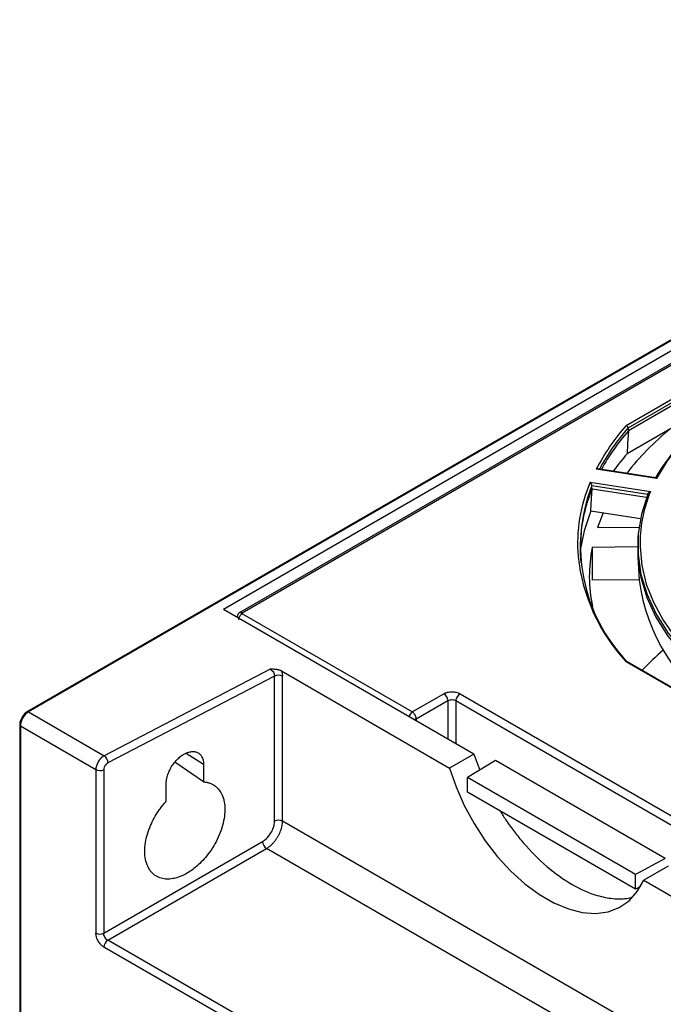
# Model space of a CAD drawing. Header units: inches. Extents: x -287 to -97, y 229 to 474.
# Tile 7 of 17: x -287 to -242, y 405 to 474. Entities that reach past the tile are written whole.
import ezdxf

# ---------------------------------------------------------------- set-up
doc = ezdxf.new("R2010")
doc.units = ezdxf.units.IN
doc.header["$MEASUREMENT"] = 0

# ---------------------------------------------------------------- blocks, each defined once
blk = doc.blocks.new('block 31')
at = {"color": 7, "lineweight": 25}
blk.add_open_spline([(-286.836, 424.762), (-286.869, 424.702), (-286.903, 424.642), (-286.928, 424.58), (-286.964, 424.49), (-286.982, 424.396), (-286.987, 424.309), (-286.988, 424.29), (-286.989, 424.271), (-286.989, 424.253)], degree=3, knots=[0, 0, 0, 0, 1, 1, 1, 2, 2, 2, 3, 3, 3, 3], dxfattribs=at)
blk = doc.blocks.new('block 32')
at = {"color": 7, "lineweight": 25}
blk.add_open_spline([(-286.457, 425.175), (-286.504, 425.143), (-286.552, 425.111), (-286.598, 425.073), (-286.671, 425.012), (-286.741, 424.937), (-286.791, 424.85), (-286.807, 424.821), (-286.821, 424.792), (-286.836, 424.762)], degree=3, knots=[0, 0, 0, 0, 1, 1, 1, 2, 2, 2, 3, 3, 3, 3], dxfattribs=at)
blk = doc.blocks.new('block 34')
at = {"color": 7, "lineweight": 25}
blk.add_lwpolyline([(-238.152, 424.991), (-244.535, 428.677)], dxfattribs=at)
blk = doc.blocks.new('block 35')
at = {"color": 7, "lineweight": 25}
blk.add_lwpolyline([(-286.989, 424.253), (-286.989, 280.542)], dxfattribs=at)
blk = doc.blocks.new('block 36')
at = {"color": 7, "lineweight": 25}
blk.add_lwpolyline([(-202.735, 473.506), (-286.457, 425.175)], dxfattribs=at)
blk = doc.blocks.new('block 38')
at = {"color": 7, "lineweight": 25}
blk.add_lwpolyline([(-243.757, 437.789), (-243.779, 437.582)], dxfattribs=at)
blk = doc.blocks.new('block 39')
at = {"color": 7, "lineweight": 25}
blk.add_lwpolyline([(-243.813, 436.007), (-243.708, 434.376)], dxfattribs=at)
blk = doc.blocks.new('block 59')
at = {"color": 7, "lineweight": 25}
blk.add_open_spline([(-271.601, 432.124), (-271.631, 432.103), (-271.661, 432.083), (-271.686, 432.057), (-271.713, 432.03), (-271.736, 431.998), (-271.753, 431.963), (-271.772, 431.929), (-271.785, 431.892), (-271.79, 431.855), (-271.793, 431.826), (-271.792, 431.797), (-271.79, 431.769)], degree=3, knots=[0, 0, 0, 0, 1, 1, 1, 2, 2, 2, 3, 3, 3, 4, 4, 4, 4], dxfattribs=at)
blk = doc.blocks.new('block 60')
at = {"color": 7, "lineweight": 25}
blk.add_lwpolyline([(-271.798, 431.793), (-271.795, 431.771)], dxfattribs=at)
blk = doc.blocks.new('block 61')
at = {"color": 7, "lineweight": 25}
blk.add_lwpolyline([(-214.867, 464.864), (-271.611, 432.106)], dxfattribs=at)
blk = doc.blocks.new('block 78')
at = {"color": 7, "lineweight": 25}
blk.add_lwpolyline([(-242.555, 441.516), (-246.591, 442.14)], dxfattribs=at)
blk = doc.blocks.new('block 263')
at = {"color": 7, "lineweight": 25}
blk.add_lwpolyline([(-286.942, 424.188), (-286.942, 280.476)], dxfattribs=at)
blk = doc.blocks.new('block 264')
at = {"color": 7, "lineweight": 25}
blk.add_lwpolyline([(-286.942, 424.188), (-281.667, 421.142)], dxfattribs=at)
blk = doc.blocks.new('block 265')
at = {"color": 7, "lineweight": 25}
blk.add_lwpolyline([(-281.667, 421.142), (-281.667, 409.726)], dxfattribs=at)
blk = doc.blocks.new('block 266')
at = {"color": 7, "lineweight": 25}
blk.add_open_spline([(-281.102, 408.748), (-281.121, 408.759), (-281.139, 408.771), (-281.158, 408.783), (-281.176, 408.796), (-281.195, 408.809), (-281.213, 408.824), (-281.231, 408.838), (-281.248, 408.854), (-281.266, 408.87), (-281.283, 408.886), (-281.301, 408.903), (-281.318, 408.921), (-281.352, 408.958), (-281.385, 408.997), (-281.416, 409.039), (-281.447, 409.081), (-281.476, 409.125), (-281.502, 409.17), (-281.528, 409.215), (-281.552, 409.262), (-281.572, 409.309), (-281.593, 409.357), (-281.61, 409.406), (-281.625, 409.454), (-281.639, 409.501), (-281.65, 409.548), (-281.657, 409.593), (-281.663, 409.639), (-281.665, 409.682), (-281.667, 409.726)], degree=3, knots=[0, 0, 0, 0, 1, 1, 1, 2, 2, 2, 3, 3, 3, 4, 4, 4, 5, 5, 5, 6, 6, 6, 7, 7, 7, 8, 8, 8, 9, 9, 9, 10, 10, 10, 10], dxfattribs=at)
blk = doc.blocks.new('block 267')
at = {"color": 7, "lineweight": 25}
blk.add_lwpolyline([(-241.589, 385.937), (-281.102, 408.748)], dxfattribs=at)
blk = doc.blocks.new('block 305')
at = {"color": 7, "lineweight": 25}
blk.add_lwpolyline([(-241.688, 414.391), (-243.385, 413.411)], dxfattribs=at)
blk = doc.blocks.new('block 318')
at = {"color": 7, "lineweight": 25}
blk.add_lwpolyline([(-243.385, 413.411), (-228.267, 404.684)], dxfattribs=at)
blk = doc.blocks.new('block 337')
at = {"color": 7, "lineweight": 25}
blk.add_lwpolyline([(-268.628, 417.531), (-268.628, 427.657)], dxfattribs=at)
blk = doc.blocks.new('block 338')
at = {"color": 7, "lineweight": 25}
blk.add_open_spline([(-268.704, 428.028), (-268.695, 428.002), (-268.685, 427.976), (-268.677, 427.95), (-268.669, 427.925), (-268.662, 427.9), (-268.656, 427.875), (-268.65, 427.85), (-268.645, 427.825), (-268.64, 427.8), (-268.636, 427.776), (-268.633, 427.752), (-268.631, 427.728), (-268.629, 427.704), (-268.629, 427.681), (-268.628, 427.657)], degree=3, knots=[0, 0, 0, 0, 1, 1, 1, 2, 2, 2, 3, 3, 3, 4, 4, 4, 5, 5, 5, 5], dxfattribs=at)
blk = doc.blocks.new('block 339')
at = {"color": 7, "lineweight": 25}
blk.add_lwpolyline([(-268.704, 428.028), (-256.961, 421.249)], dxfattribs=at)
blk = doc.blocks.new('block 340')
at = {"color": 7, "lineweight": 25}
blk.add_lwpolyline([(-256.961, 421.249), (-256.506, 419.936), (-255.93, 418.636), (-255.244, 417.374), (-254.461, 416.173), (-253.596, 415.056), (-252.666, 414.046), (-251.688, 413.161), (-250.681, 412.418), (-249.665, 411.831), (-248.658, 411.411), (-247.68, 411.167), (-246.749, 411.104), (-245.884, 411.222), (-245.101, 411.519), (-244.416, 411.989), (-243.84, 412.624), (-243.385, 413.411)], dxfattribs=at)
blk = doc.blocks.new('block 342')
at = {"color": 7, "lineweight": 25}
blk.add_lwpolyline([(-280.834, 409.229), (-269.743, 415.632)], dxfattribs=at)
blk = doc.blocks.new('block 343')
at = {"color": 7, "lineweight": 25}
blk.add_open_spline([(-280.834, 409.229), (-280.994, 409.119), (-281.093, 408.941), (-281.102, 408.748)], degree=3, dxfattribs=at)
blk = doc.blocks.new('block 393')
at = {"color": 7, "lineweight": 25}
blk.add_lwpolyline([(-271.451, 432.09), (-214.709, 464.847)], dxfattribs=at)
blk = doc.blocks.new('block 396')
at = {"color": 7, "lineweight": 25}
blk.add_lwpolyline([(-256.226, 426.441), (-234.39, 413.835)], dxfattribs=at)
blk = doc.blocks.new('block 397')
at = {"color": 7, "lineweight": 25}
blk.add_open_spline([(-257.357, 426.441), (-257.338, 426.451), (-257.319, 426.462), (-257.299, 426.471), (-257.279, 426.481), (-257.258, 426.49), (-257.236, 426.498), (-257.215, 426.506), (-257.193, 426.514), (-257.17, 426.521), (-257.147, 426.528), (-257.123, 426.535), (-257.099, 426.541), (-257.05, 426.552), (-256.999, 426.561), (-256.948, 426.567), (-256.896, 426.573), (-256.844, 426.576), (-256.792, 426.576), (-256.74, 426.576), (-256.688, 426.573), (-256.637, 426.567), (-256.585, 426.562), (-256.534, 426.552), (-256.485, 426.541), (-256.437, 426.53), (-256.39, 426.516), (-256.347, 426.499), (-256.304, 426.481), (-256.265, 426.461), (-256.226, 426.441)], degree=3, knots=[0, 0, 0, 0, 1, 1, 1, 2, 2, 2, 3, 3, 3, 4, 4, 4, 5, 5, 5, 6, 6, 6, 7, 7, 7, 8, 8, 8, 9, 9, 9, 10, 10, 10, 10], dxfattribs=at)
blk = doc.blocks.new('block 398')
at = {"color": 7, "lineweight": 25}
blk.add_lwpolyline([(-259.567, 425.165), (-257.357, 426.441)], dxfattribs=at)
blk = doc.blocks.new('block 399')
at = {"color": 7, "lineweight": 25}
blk.add_lwpolyline([(-259.567, 425.165), (-271.451, 432.025)], dxfattribs=at)
blk = doc.blocks.new('block 400')
at = {"color": 7, "lineweight": 25}
blk.add_open_spline([(-271.451, 432.025), (-271.456, 432.029), (-271.461, 432.032), (-271.464, 432.035), (-271.468, 432.04), (-271.471, 432.044), (-271.472, 432.049), (-271.474, 432.053), (-271.474, 432.058), (-271.473, 432.063), (-271.472, 432.068), (-271.47, 432.073), (-271.466, 432.077), (-271.462, 432.081), (-271.457, 432.085), (-271.451, 432.088)], degree=3, knots=[0, 0, 0, 0, 1, 1, 1, 2, 2, 2, 3, 3, 3, 4, 4, 4, 5, 5, 5, 5], dxfattribs=at)
blk = doc.blocks.new('block 401')
at = {"color": 7, "lineweight": 25}
blk.add_lwpolyline([(-243.65, 436.979), (-243.647, 436.687), (-243.521, 435.387), (-243.21, 434.097), (-242.716, 432.827), (-242.043, 431.584), (-241.195, 430.377), (-240.179, 429.215), (-239, 428.105), (-237.667, 427.054), (-236.19, 426.07)], dxfattribs=at)
blk = doc.blocks.new('block 402')
at = {"color": 7, "lineweight": 25}
blk.add_lwpolyline([(-247.132, 441.214), (-242.916, 440.562)], dxfattribs=at)
blk = doc.blocks.new('block 403')
at = {"color": 7, "lineweight": 25}
blk.add_open_spline([(-247.975, 436.026), (-247.678, 433.275), (-246.499, 430.694), (-244.614, 428.668)], degree=3, dxfattribs=at)
blk = doc.blocks.new('block 404')
at = {"color": 7, "lineweight": 25}
blk.add_lwpolyline([(-238.152, 424.937), (-244.614, 428.668)], dxfattribs=at)
blk = doc.blocks.new('block 427')
at = {"color": 7, "lineweight": 25}
blk.add_lwpolyline([(-244.614, 445.18), (-230.533, 453.308)], dxfattribs=at)
blk = doc.blocks.new('block 428')
at = {"color": 7, "lineweight": 25}
blk.add_open_spline([(-244.614, 445.18), (-245.434, 444.251), (-246.137, 443.226), (-246.708, 442.127)], degree=3, dxfattribs=at)
blk = doc.blocks.new('block 429')
at = {"color": 7, "lineweight": 25}
blk.add_lwpolyline([(-242.492, 441.475), (-246.708, 442.127)], dxfattribs=at)
blk = doc.blocks.new('block 430')
at = {"color": 7, "lineweight": 25}
blk.add_lwpolyline([(-224.116, 452.084), (-226.247, 451.658), (-228.311, 451.133), (-230.294, 450.512), (-232.181, 449.798), (-233.96, 448.998), (-235.619, 448.116), (-237.147, 447.158), (-238.534, 446.131), (-239.77, 445.041), (-240.846, 443.897), (-241.755, 442.705), (-242.492, 441.475)], dxfattribs=at)
blk = doc.blocks.new('block 566')
at = {"color": 7, "lineweight": 25}
blk.add_open_spline([(-269.743, 415.632), (-269.715, 415.649), (-269.687, 415.666), (-269.659, 415.685), (-269.631, 415.703), (-269.604, 415.722), (-269.578, 415.743), (-269.551, 415.762), (-269.525, 415.783), (-269.499, 415.804), (-269.475, 415.825), (-269.45, 415.847), (-269.425, 415.869), (-269.401, 415.891), (-269.378, 415.913), (-269.354, 415.937), (-269.332, 415.959), (-269.309, 415.982), (-269.288, 416.006), (-269.266, 416.029), (-269.245, 416.052), (-269.225, 416.076), (-269.205, 416.099), (-269.185, 416.123), (-269.166, 416.147), (-269.147, 416.171), (-269.129, 416.194), (-269.111, 416.219), (-269.093, 416.242), (-269.076, 416.266), (-269.06, 416.29), (-269.044, 416.313), (-269.028, 416.336), (-269.012, 416.36), (-268.998, 416.383), (-268.983, 416.406), (-268.969, 416.43), (-268.956, 416.452), (-268.942, 416.475), (-268.929, 416.498), (-268.917, 416.52), (-268.905, 416.542), (-268.893, 416.564), (-268.882, 416.585), (-268.871, 416.607), (-268.86, 416.628), (-268.85, 416.649), (-268.84, 416.67), (-268.83, 416.691), (-268.804, 416.749), (-268.779, 416.808), (-268.758, 416.867), (-268.736, 416.925), (-268.717, 416.983), (-268.701, 417.041), (-268.685, 417.098), (-268.671, 417.155), (-268.66, 417.211), (-268.65, 417.267), (-268.641, 417.322), (-268.636, 417.375), (-268.631, 417.428), (-268.63, 417.48), (-268.628, 417.531)], degree=3, knots=[0, 0, 0, 0, 1, 1, 1, 2, 2, 2, 3, 3, 3, 4, 4, 4, 5, 5, 5, 6, 6, 6, 7, 7, 7, 8, 8, 8, 9, 9, 9, 10, 10, 10, 11, 11, 11, 12, 12, 12, 13, 13, 13, 14, 14, 14, 15, 15, 15, 16, 16, 16, 17, 17, 17, 18, 18, 18, 19, 19, 19, 20, 20, 20, 21, 21, 21, 21], dxfattribs=at)
blk = doc.blocks.new('block 588')
at = {"color": 7, "lineweight": 25}
blk.add_lwpolyline([(-243.831, 436.687), (-246.994, 436.655)], dxfattribs=at)
blk = doc.blocks.new('block 589')
at = {"color": 7, "lineweight": 25}
blk.add_open_spline([(-246.994, 436.655), (-247.263, 435.294), (-247.257, 433.893), (-246.977, 432.534)], degree=3, dxfattribs=at)
blk = doc.blocks.new('block 601')
at = {"color": 7, "lineweight": 25}
blk.add_open_spline([(-241.542, 444.931), (-242.671, 444.019), (-243.689, 442.977), (-244.575, 441.828)], degree=3, dxfattribs=at)
blk = doc.blocks.new('block 602')
at = {"color": 7, "lineweight": 25}
blk.add_lwpolyline([(-246.225, 439.068), (-246.624, 438.044)], dxfattribs=at)
blk = doc.blocks.new('block 603')
at = {"color": 7, "lineweight": 25}
blk.add_lwpolyline([(-246.624, 438.044), (-243.722, 438.074)], dxfattribs=at)
blk = doc.blocks.new('block 618')
at = {"color": 7, "lineweight": 25}
blk.add_open_spline([(-242.036, 429.483), (-242.546, 429.04), (-243.034, 428.57), (-243.495, 428.076)], degree=3, dxfattribs=at)
blk = doc.blocks.new('block 619')
at = {"color": 7, "lineweight": 25}
blk.add_lwpolyline([(-246.994, 436.655), (-246.994, 434.369)], dxfattribs=at)
blk = doc.blocks.new('block 635')
at = {"color": 7, "lineweight": 25}
blk.add_lwpolyline([(-255.264, 422.228), (-256.961, 421.249)], dxfattribs=at)
blk = doc.blocks.new('block 636')
at = {"color": 7, "lineweight": 25}
blk.add_open_spline([(-253.413, 418.24), (-253.275, 418.02), (-253.137, 417.801), (-252.993, 417.586), (-252.81, 417.315), (-252.617, 417.052), (-252.42, 416.795), (-252.22, 416.536), (-252.015, 416.283), (-251.805, 416.039), (-251.281, 415.428), (-250.723, 414.866), (-250.15, 414.377), (-249.576, 413.887), (-248.986, 413.469), (-248.397, 413.129), (-247.808, 412.789), (-247.22, 412.527), (-246.651, 412.357), (-246.463, 412.301), (-246.277, 412.255), (-246.094, 412.219), (-245.91, 412.182), (-245.728, 412.156), (-245.55, 412.14), (-245.369, 412.123), (-245.191, 412.116), (-245.017, 412.12), (-244.893, 412.123), (-244.771, 412.131), (-244.651, 412.142), (-244.531, 412.154), (-244.414, 412.17), (-244.3, 412.195), (-244.257, 412.204), (-244.215, 412.215), (-244.173, 412.226)], degree=3, knots=[0, 0, 0, 0, 1, 1, 1, 2, 2, 2, 3, 3, 3, 4, 4, 4, 5, 5, 5, 6, 6, 6, 7, 7, 7, 8, 8, 8, 9, 9, 9, 10, 10, 10, 11, 11, 11, 12, 12, 12, 12], dxfattribs=at)
blk = doc.blocks.new('block 637')
at = {"color": 7, "lineweight": 25}
blk.add_lwpolyline([(-255.264, 422.228), (-254.836, 421.113)], dxfattribs=at)
blk = doc.blocks.new('block 642')
at = {"color": 7, "lineweight": 25}
blk.add_lwpolyline([(-256.509, 425.957), (-234.673, 413.351)], dxfattribs=at)
blk = doc.blocks.new('block 643')
at = {"color": 7, "lineweight": 25}
blk.add_open_spline([(-256.226, 426.441), (-256.392, 426.334), (-256.497, 426.154), (-256.509, 425.957)], degree=3, dxfattribs=at)
blk = doc.blocks.new('block 645')
at = {"color": 7, "lineweight": 25}
blk.add_lwpolyline([(-243.614, 412.97), (-243.973, 412.79)], dxfattribs=at)
blk = doc.blocks.new('block 646')
at = {"color": 7, "lineweight": 25}
blk.add_lwpolyline([(-243.973, 412.79), (-243.973, 413.816)], dxfattribs=at)
blk = doc.blocks.new('block 647')
at = {"color": 7, "lineweight": 25}
blk.add_lwpolyline([(-241.895, 414.934), (-243.973, 413.816)], dxfattribs=at)
blk = doc.blocks.new('block 649')
at = {"color": 7, "lineweight": 25}
blk.add_lwpolyline([(-243.973, 413.816), (-255.694, 420.582)], dxfattribs=at)
blk = doc.blocks.new('block 650')
at = {"color": 7, "lineweight": 25}
blk.add_lwpolyline([(-253.757, 421.781), (-255.694, 420.582)], dxfattribs=at)
blk = doc.blocks.new('block 651')
at = {"color": 7, "lineweight": 25}
blk.add_lwpolyline([(-241.895, 414.934), (-253.757, 421.781)], dxfattribs=at)
blk = doc.blocks.new('block 652')
at = {"color": 7, "lineweight": 25}
blk.add_lwpolyline([(-243.973, 412.79), (-255.694, 419.557)], dxfattribs=at)
blk = doc.blocks.new('block 653')
at = {"color": 7, "lineweight": 25}
blk.add_lwpolyline([(-255.694, 419.557), (-255.694, 420.582)], dxfattribs=at)
blk = doc.blocks.new('block 656')
at = {"color": 7, "lineweight": 25}
blk.add_lwpolyline([(-269.478, 428.148), (-281.087, 422.113)], dxfattribs=at)
blk = doc.blocks.new('block 657')
at = {"color": 7, "lineweight": 25}
blk.add_lwpolyline([(-286.377, 425.167), (-281.087, 422.113)], dxfattribs=at)
blk = doc.blocks.new('block 658')
at = {"color": 7, "lineweight": 25}
blk.add_lwpolyline([(-202.655, 473.499), (-286.377, 425.167)], dxfattribs=at)
blk = doc.blocks.new('block 665')
at = {"color": 7, "lineweight": 25}
blk.add_lwpolyline([(-215.044, 465.628), (-272.744, 432.319)], dxfattribs=at)
blk = doc.blocks.new('block 666')
at = {"color": 7, "lineweight": 25}
blk.add_open_spline([(-268.704, 428.028), (-268.719, 428.036), (-268.734, 428.044), (-268.749, 428.051), (-268.765, 428.059), (-268.782, 428.066), (-268.8, 428.072), (-268.818, 428.079), (-268.836, 428.085), (-268.855, 428.091), (-268.874, 428.096), (-268.894, 428.102), (-268.914, 428.106), (-268.934, 428.11), (-268.954, 428.115), (-268.975, 428.118), (-268.995, 428.122), (-269.016, 428.125), (-269.037, 428.128), (-269.069, 428.132), (-269.102, 428.136), (-269.136, 428.138), (-269.173, 428.141), (-269.211, 428.143), (-269.249, 428.145), (-269.286, 428.146), (-269.323, 428.147), (-269.361, 428.147), (-269.4, 428.148), (-269.439, 428.148), (-269.478, 428.148)], degree=3, knots=[0, 0, 0, 0, 1, 1, 1, 2, 2, 2, 3, 3, 3, 4, 4, 4, 5, 5, 5, 6, 6, 6, 7, 7, 7, 8, 8, 8, 9, 9, 9, 10, 10, 10, 10], dxfattribs=at)
blk = doc.blocks.new('block 667')
at = {"color": 7, "lineweight": 25}
blk.add_lwpolyline([(-255.264, 422.228), (-272.744, 432.319)], dxfattribs=at)
blk = doc.blocks.new('block 735')
at = {"color": 7, "lineweight": 25}
blk.add_lwpolyline([(-269.179, 427.666), (-280.819, 421.615)], dxfattribs=at)
blk = doc.blocks.new('block 736')
at = {"color": 7, "lineweight": 25}
blk.add_open_spline([(-280.819, 421.615), (-280.827, 421.814), (-280.925, 421.997), (-281.087, 422.113)], degree=3, dxfattribs=at)
blk = doc.blocks.new('block 737')
at = {"color": 7, "lineweight": 25}
blk.add_open_spline([(-269.478, 428.148), (-269.4, 428.107), (-269.322, 428.032), (-269.266, 427.942), (-269.211, 427.853), (-269.179, 427.751), (-269.179, 427.666)], degree=3, knots=[0, 0, 0, 0, 1, 1, 1, 2, 2, 2, 2], dxfattribs=at)
blk = doc.blocks.new('block 738')
at = {"color": 7, "lineweight": 25}
blk.add_open_spline([(-276.758, 420.133), (-276.757, 420.164), (-276.757, 420.194), (-276.755, 420.226), (-276.754, 420.256), (-276.751, 420.288), (-276.748, 420.319), (-276.744, 420.351), (-276.74, 420.382), (-276.735, 420.414), (-276.73, 420.447), (-276.724, 420.479), (-276.717, 420.511), (-276.71, 420.544), (-276.702, 420.577), (-276.694, 420.61), (-276.685, 420.643), (-276.676, 420.676), (-276.666, 420.71), (-276.633, 420.818), (-276.592, 420.927), (-276.543, 421.034), (-276.494, 421.141), (-276.437, 421.246), (-276.375, 421.348), (-276.312, 421.449), (-276.243, 421.547), (-276.169, 421.639), (-276.094, 421.732), (-276.014, 421.819), (-275.931, 421.898), (-275.855, 421.971), (-275.776, 422.037), (-275.696, 422.096), (-275.615, 422.155), (-275.532, 422.207), (-275.449, 422.25), (-275.366, 422.293), (-275.283, 422.328), (-275.202, 422.353), (-275.122, 422.378), (-275.043, 422.393), (-274.967, 422.399), (-274.884, 422.406), (-274.804, 422.402), (-274.73, 422.387), (-274.656, 422.372), (-274.586, 422.346), (-274.523, 422.31), (-274.461, 422.274), (-274.404, 422.228), (-274.355, 422.172), (-274.306, 422.115), (-274.265, 422.049), (-274.232, 421.975), (-274.212, 421.929), (-274.195, 421.881), (-274.181, 421.83), (-274.167, 421.779), (-274.157, 421.726), (-274.15, 421.669), (-274.144, 421.613), (-274.142, 421.553), (-274.14, 421.494)], degree=3, knots=[0, 0, 0, 0, 1, 1, 1, 2, 2, 2, 3, 3, 3, 4, 4, 4, 5, 5, 5, 6, 6, 6, 7, 7, 7, 8, 8, 8, 9, 9, 9, 10, 10, 10, 11, 11, 11, 12, 12, 12, 13, 13, 13, 14, 14, 14, 15, 15, 15, 16, 16, 16, 17, 17, 17, 18, 18, 18, 19, 19, 19, 20, 20, 20, 21, 21, 21, 21], dxfattribs=at)
blk = doc.blocks.new('block 739')
at = {"color": 7, "lineweight": 25}
blk.add_lwpolyline([(-276.758, 418.929), (-276.758, 420.133)], dxfattribs=at)
blk = doc.blocks.new('block 740')
at = {"color": 7, "lineweight": 25}
blk.add_open_spline([(-274.14, 420.285), (-274.104, 420.282), (-274.067, 420.279), (-274.031, 420.274), (-273.995, 420.27), (-273.96, 420.264), (-273.925, 420.257), (-273.89, 420.25), (-273.856, 420.242), (-273.822, 420.233), (-273.789, 420.224), (-273.755, 420.214), (-273.723, 420.203), (-273.69, 420.192), (-273.658, 420.179), (-273.626, 420.166), (-273.594, 420.152), (-273.563, 420.138), (-273.532, 420.122), (-273.426, 420.067), (-273.327, 419.999), (-273.238, 419.919), (-273.149, 419.838), (-273.069, 419.745), (-272.999, 419.64), (-272.918, 419.52), (-272.851, 419.385), (-272.798, 419.238), (-272.745, 419.092), (-272.707, 418.932), (-272.684, 418.763), (-272.658, 418.58), (-272.65, 418.387), (-272.659, 418.184), (-272.668, 417.982), (-272.696, 417.772), (-272.74, 417.558), (-272.783, 417.344), (-272.843, 417.126), (-272.92, 416.908), (-272.996, 416.689), (-273.089, 416.47), (-273.195, 416.255), (-273.294, 416.055), (-273.404, 415.859), (-273.525, 415.669), (-273.647, 415.479), (-273.779, 415.296), (-273.92, 415.122), (-274.042, 414.971), (-274.171, 414.827), (-274.304, 414.691), (-274.439, 414.555), (-274.578, 414.427), (-274.721, 414.31), (-274.84, 414.213), (-274.961, 414.123), (-275.083, 414.042), (-275.207, 413.959), (-275.332, 413.885), (-275.458, 413.821), (-275.583, 413.756), (-275.708, 413.7), (-275.832, 413.654), (-275.954, 413.609), (-276.075, 413.573), (-276.194, 413.547), (-276.336, 413.517), (-276.476, 413.499), (-276.61, 413.497), (-276.743, 413.494), (-276.872, 413.505), (-276.994, 413.53), (-277.134, 413.558), (-277.266, 413.604), (-277.387, 413.668), (-277.508, 413.733), (-277.618, 413.815), (-277.717, 413.912), (-277.822, 414.017), (-277.914, 414.141), (-277.99, 414.281), (-278.066, 414.42), (-278.126, 414.576), (-278.169, 414.746), (-278.212, 414.915), (-278.239, 415.097), (-278.247, 415.289), (-278.256, 415.482), (-278.247, 415.685), (-278.221, 415.895), (-278.197, 416.088), (-278.158, 416.287), (-278.105, 416.488), (-278.052, 416.691), (-277.984, 416.896), (-277.903, 417.1), (-277.832, 417.277), (-277.753, 417.453), (-277.663, 417.626), (-277.573, 417.8), (-277.474, 417.971), (-277.367, 418.136), (-277.306, 418.23), (-277.242, 418.323), (-277.176, 418.414), (-277.111, 418.504), (-277.043, 418.593), (-276.973, 418.678), (-276.903, 418.764), (-276.83, 418.846), (-276.758, 418.929)], degree=3, knots=[0, 0, 0, 0, 1, 1, 1, 2, 2, 2, 3, 3, 3, 4, 4, 4, 5, 5, 5, 6, 6, 6, 7, 7, 7, 8, 8, 8, 9, 9, 9, 10, 10, 10, 11, 11, 11, 12, 12, 12, 13, 13, 13, 14, 14, 14, 15, 15, 15, 16, 16, 16, 17, 17, 17, 18, 18, 18, 19, 19, 19, 20, 20, 20, 21, 21, 21, 22, 22, 22, 23, 23, 23, 24, 24, 24, 25, 25, 25, 26, 26, 26, 27, 27, 27, 28, 28, 28, 29, 29, 29, 30, 30, 30, 31, 31, 31, 32, 32, 32, 33, 33, 33, 34, 34, 34, 35, 35, 35, 36, 36, 36, 37, 37, 37, 37], dxfattribs=at)
blk = doc.blocks.new('block 741')
at = {"color": 7, "lineweight": 25}
blk.add_lwpolyline([(-274.14, 421.494), (-274.14, 420.285)], dxfattribs=at)
blk = doc.blocks.new('block 742')
at = {"color": 7, "lineweight": 25}
blk.add_lwpolyline([(-281.117, 421.134), (-281.117, 409.718)], dxfattribs=at)
blk = doc.blocks.new('block 743')
at = {"color": 7, "lineweight": 25}
blk.add_open_spline([(-280.819, 421.615), (-280.848, 421.6), (-280.877, 421.581), (-280.906, 421.556), (-280.935, 421.531), (-280.964, 421.501), (-280.994, 421.462), (-281.024, 421.423), (-281.053, 421.374), (-281.077, 421.318), (-281.1, 421.262), (-281.117, 421.199), (-281.117, 421.134)], degree=3, knots=[0, 0, 0, 0, 1, 1, 1, 2, 2, 2, 3, 3, 3, 4, 4, 4, 4], dxfattribs=at)
blk = doc.blocks.new('block 744')
at = {"color": 7, "lineweight": 25}
blk.add_lwpolyline([(-269.179, 417.54), (-269.179, 427.666)], dxfattribs=at)
blk = doc.blocks.new('block 745')
at = {"color": 7, "lineweight": 25}
blk.add_open_spline([(-270.025, 416.121), (-269.84, 416.228), (-269.693, 416.372), (-269.58, 416.513), (-269.468, 416.653), (-269.389, 416.789), (-269.332, 416.91), (-269.276, 417.032), (-269.24, 417.14), (-269.215, 417.243), (-269.191, 417.345), (-269.179, 417.442), (-269.179, 417.54)], degree=3, knots=[0, 0, 0, 0, 1, 1, 1, 2, 2, 2, 3, 3, 3, 4, 4, 4, 4], dxfattribs=at)
blk = doc.blocks.new('block 746')
at = {"color": 7, "lineweight": 25}
blk.add_lwpolyline([(-281.117, 409.718), (-270.025, 416.121)], dxfattribs=at)
blk = doc.blocks.new('block 747')
at = {"color": 7, "lineweight": 25}
blk.add_open_spline([(-281.667, 421.142), (-281.495, 421.053), (-281.291, 421.05), (-281.117, 421.134)], degree=3, dxfattribs=at)
blk = doc.blocks.new('block 748')
at = {"color": 7, "lineweight": 25}
blk.add_open_spline([(-281.087, 422.113), (-281.106, 422.102), (-281.125, 422.091), (-281.144, 422.079), (-281.162, 422.067), (-281.18, 422.054), (-281.197, 422.041), (-281.214, 422.028), (-281.23, 422.015), (-281.247, 422), (-281.262, 421.987), (-281.277, 421.973), (-281.292, 421.959), (-281.305, 421.946), (-281.319, 421.932), (-281.332, 421.918), (-281.344, 421.905), (-281.356, 421.891), (-281.368, 421.877), (-281.379, 421.865), (-281.39, 421.852), (-281.4, 421.838), (-281.41, 421.826), (-281.419, 421.814), (-281.428, 421.801), (-281.459, 421.759), (-281.488, 421.714), (-281.514, 421.667), (-281.54, 421.622), (-281.563, 421.576), (-281.582, 421.529), (-281.601, 421.483), (-281.617, 421.438), (-281.63, 421.392), (-281.643, 421.348), (-281.652, 421.304), (-281.658, 421.262), (-281.664, 421.221), (-281.665, 421.182), (-281.667, 421.142)], degree=3, knots=[0, 0, 0, 0, 1, 1, 1, 2, 2, 2, 3, 3, 3, 4, 4, 4, 5, 5, 5, 6, 6, 6, 7, 7, 7, 8, 8, 8, 9, 9, 9, 10, 10, 10, 11, 11, 11, 12, 12, 12, 13, 13, 13, 13], dxfattribs=at)
blk = doc.blocks.new('block 750')
at = {"color": 7, "lineweight": 25}
blk.add_open_spline([(-286.377, 425.167), (-286.713, 424.952), (-286.924, 424.586), (-286.942, 424.188)], degree=3, dxfattribs=at)
blk = doc.blocks.new('block 751')
at = {"color": 7, "lineweight": 25}
blk.add_open_spline([(-281.667, 409.726), (-281.495, 409.638), (-281.291, 409.634), (-281.117, 409.718)], degree=3, dxfattribs=at)
blk = doc.blocks.new('block 774')
at = {"color": 7, "lineweight": 25}
blk.add_open_spline([(-259.28, 424.684), (-259.281, 424.698), (-259.282, 424.713), (-259.284, 424.728), (-259.285, 424.742), (-259.288, 424.757), (-259.291, 424.771), (-259.295, 424.785), (-259.298, 424.799), (-259.302, 424.812), (-259.306, 424.825), (-259.311, 424.837), (-259.315, 424.85), (-259.32, 424.861), (-259.324, 424.872), (-259.329, 424.883), (-259.334, 424.894), (-259.339, 424.904), (-259.344, 424.913), (-259.348, 424.922), (-259.352, 424.931), (-259.357, 424.94), (-259.376, 424.973), (-259.398, 425.005), (-259.421, 425.035), (-259.444, 425.063), (-259.468, 425.089), (-259.494, 425.111), (-259.518, 425.132), (-259.542, 425.148), (-259.567, 425.165)], degree=3, knots=[0, 0, 0, 0, 1, 1, 1, 2, 2, 2, 3, 3, 3, 4, 4, 4, 5, 5, 5, 6, 6, 6, 7, 7, 7, 8, 8, 8, 9, 9, 9, 10, 10, 10, 10], dxfattribs=at)
blk = doc.blocks.new('block 775')
at = {"color": 7, "lineweight": 25}
blk.add_open_spline([(-259.28, 424.684), (-259.296, 424.676), (-259.312, 424.669), (-259.329, 424.661), (-259.346, 424.652), (-259.365, 424.642), (-259.385, 424.634), (-259.394, 424.631), (-259.404, 424.627), (-259.414, 424.624)], degree=3, knots=[0, 0, 0, 0, 1, 1, 1, 2, 2, 2, 3, 3, 3, 3], dxfattribs=at)
blk = doc.blocks.new('block 778')
at = {"color": 7, "lineweight": 25}
blk.add_open_spline([(-244.522, 428.668), (-244.523, 428.669), (-244.524, 428.669), (-244.525, 428.67), (-244.533, 428.678), (-244.546, 428.679), (-244.559, 428.679), (-244.567, 428.679), (-244.575, 428.679), (-244.584, 428.677), (-244.594, 428.675), (-244.604, 428.672), (-244.614, 428.668)], degree=3, knots=[0, 0, 0, 0, 1, 1, 1, 2, 2, 2, 3, 3, 3, 4, 4, 4, 4], dxfattribs=at)
blk = doc.blocks.new('block 779')
at = {"color": 7, "lineweight": 25}
blk.add_lwpolyline([(-259.28, 424.684), (-259.281, 424.547)], dxfattribs=at)
blk = doc.blocks.new('block 780')
at = {"color": 7, "lineweight": 25}
blk.add_open_spline([(-257.074, 425.957), (-257.085, 426.154), (-257.191, 426.334), (-257.357, 426.441)], degree=3, dxfattribs=at)
blk = doc.blocks.new('block 781')
at = {"color": 7, "lineweight": 25}
blk.add_lwpolyline([(-259.28, 424.684), (-257.074, 425.957)], dxfattribs=at)
blk = doc.blocks.new('block 782')
at = {"color": 7, "lineweight": 25}
blk.add_open_spline([(-271.676, 431.611), (-271.677, 431.624), (-271.677, 431.638), (-271.677, 431.652), (-271.676, 431.666), (-271.674, 431.68), (-271.672, 431.695), (-271.669, 431.709), (-271.666, 431.723), (-271.662, 431.737), (-271.658, 431.75), (-271.654, 431.764), (-271.649, 431.777), (-271.644, 431.789), (-271.639, 431.801), (-271.634, 431.813), (-271.629, 431.823), (-271.624, 431.834), (-271.618, 431.844), (-271.599, 431.88), (-271.575, 431.913), (-271.549, 431.942), (-271.531, 431.964), (-271.511, 431.983), (-271.491, 431.998), (-271.477, 432.008), (-271.464, 432.017), (-271.451, 432.025)], degree=3, knots=[0, 0, 0, 0, 1, 1, 1, 2, 2, 2, 3, 3, 3, 4, 4, 4, 5, 5, 5, 6, 6, 6, 7, 7, 7, 8, 8, 8, 9, 9, 9, 9], dxfattribs=at)
blk = doc.blocks.new('block 814')
at = {"color": 7, "lineweight": 25}
blk.add_lwpolyline([(-274.14, 420.285), (-276.156, 421.653)], dxfattribs=at)
blk = doc.blocks.new('block 823')
at = {"color": 7, "lineweight": 25}
blk.add_lwpolyline([(-243.106, 440.377), (-243.549, 438.988), (-243.777, 437.581), (-243.788, 436.169), (-243.582, 434.761), (-243.16, 433.37), (-242.527, 432.006), (-241.687, 430.679), (-240.646, 429.401), (-239.413, 428.181), (-237.998, 427.028), (-236.411, 425.953)], dxfattribs=at)
blk = doc.blocks.new('block 824')
at = {"color": 7, "lineweight": 25}
blk.add_open_spline([(-243.106, 440.377), (-243.105, 440.385), (-243.103, 440.393), (-243.1, 440.402), (-243.097, 440.41), (-243.093, 440.419), (-243.088, 440.428), (-243.083, 440.437), (-243.077, 440.447), (-243.07, 440.455), (-243.062, 440.465), (-243.054, 440.474), (-243.045, 440.483), (-243.037, 440.491), (-243.028, 440.499), (-243.019, 440.506), (-243.008, 440.514), (-242.997, 440.522), (-242.986, 440.529), (-242.976, 440.535), (-242.967, 440.54), (-242.957, 440.545), (-242.943, 440.551), (-242.93, 440.557), (-242.916, 440.562)], degree=3, knots=[0, 0, 0, 0, 1, 1, 1, 2, 2, 2, 3, 3, 3, 4, 4, 4, 5, 5, 5, 6, 6, 6, 7, 7, 7, 8, 8, 8, 8], dxfattribs=at)
blk = doc.blocks.new('block 826')
at = {"color": 7, "lineweight": 25}
blk.add_open_spline([(-257.074, 425.957), (-257, 426.001), (-256.896, 426.027), (-256.791, 426.027), (-256.687, 426.027), (-256.582, 426.001), (-256.509, 425.957)], degree=3, knots=[0, 0, 0, 0, 1, 1, 1, 2, 2, 2, 2], dxfattribs=at)
blk = doc.blocks.new('block 827')
at = {"color": 7, "lineweight": 25}
blk.add_lwpolyline([(-243.779, 437.582), (-243.799, 437.367), (-243.809, 435.955), (-243.603, 434.549), (-243.182, 433.159), (-242.549, 431.796), (-241.709, 430.47), (-240.67, 429.192), (-239.439, 427.973), (-238.026, 426.821), (-236.635, 425.867)], dxfattribs=at)
blk = doc.blocks.new('block 830')
at = {"color": 7, "lineweight": 25}
blk.add_open_spline([(-243.708, 434.376), (-243.225, 430.587), (-241.081, 427.21), (-237.857, 425.161)], degree=3, dxfattribs=at)
blk = doc.blocks.new('block 846')
at = {"color": 7, "lineweight": 25}
blk.add_open_spline([(-270.025, 416.121), (-270.006, 415.925), (-269.903, 415.746), (-269.743, 415.632)], degree=3, dxfattribs=at)
blk = doc.blocks.new('block 847')
at = {"color": 7, "lineweight": 25}
blk.add_open_spline([(-280.834, 409.229), (-280.912, 409.269), (-280.988, 409.345), (-281.04, 409.436), (-281.093, 409.526), (-281.121, 409.631), (-281.117, 409.718)], degree=3, knots=[0, 0, 0, 0, 1, 1, 1, 2, 2, 2, 2], dxfattribs=at)
blk = doc.blocks.new('block 848')
at = {"color": 7, "lineweight": 25}
blk.add_open_spline([(-268.628, 427.657), (-268.8, 427.746), (-269.004, 427.749), (-269.179, 427.666)], degree=3, dxfattribs=at)
blk = doc.blocks.new('block 855')
at = {"color": 7, "lineweight": 25}
blk.add_open_spline([(-268.628, 417.531), (-268.8, 417.62), (-269.004, 417.623), (-269.179, 417.54)], degree=3, dxfattribs=at)
blk = doc.blocks.new('block 875')
at = {"color": 7, "lineweight": 25}
blk.add_open_spline([(-247.015, 440.982), (-248.665, 436.747), (-247.699, 431.939), (-244.541, 428.67)], degree=3, dxfattribs=at)
blk = doc.blocks.new('block 876')
at = {"color": 7, "lineweight": 25}
blk.add_open_spline([(-247.015, 440.982), (-247.016, 440.99), (-247.017, 440.999), (-247.019, 441.008), (-247.02, 441.018), (-247.023, 441.028), (-247.026, 441.038), (-247.029, 441.048), (-247.033, 441.059), (-247.037, 441.07), (-247.042, 441.081), (-247.047, 441.092), (-247.053, 441.103), (-247.058, 441.114), (-247.063, 441.123), (-247.069, 441.133), (-247.076, 441.144), (-247.083, 441.154), (-247.089, 441.164), (-247.095, 441.172), (-247.101, 441.18), (-247.107, 441.187), (-247.115, 441.197), (-247.124, 441.205), (-247.132, 441.214)], degree=3, knots=[0, 0, 0, 0, 1, 1, 1, 2, 2, 2, 3, 3, 3, 4, 4, 4, 5, 5, 5, 6, 6, 6, 7, 7, 7, 8, 8, 8, 8], dxfattribs=at)
blk = doc.blocks.new('block 877')
at = {"color": 7, "lineweight": 25}
blk.add_lwpolyline([(-246.999, 440.758), (-247.008, 440.883), (-247.015, 440.982)], dxfattribs=at)
blk = doc.blocks.new('block 878')
at = {"color": 7, "lineweight": 25}
blk.add_open_spline([(-246.999, 440.758), (-247.679, 439.119), (-247.948, 437.339), (-247.782, 435.572)], degree=3, dxfattribs=at)
blk = doc.blocks.new('block 879')
at = {"color": 7, "lineweight": 25}
blk.add_lwpolyline([(-247.076, 439.2), (-247.032, 440.074), (-246.999, 440.758)], dxfattribs=at)
blk = doc.blocks.new('block 880')
at = {"color": 7, "lineweight": 25}
blk.add_lwpolyline([(-247.076, 439.2), (-247.553, 437.804), (-247.831, 436.457)], dxfattribs=at)
blk = doc.blocks.new('block 946')
at = {"color": 7, "lineweight": 25}
blk.add_open_spline([(-271.613, 432.104), (-271.603, 432.109), (-271.593, 432.114), (-271.583, 432.117), (-271.57, 432.121), (-271.557, 432.122), (-271.542, 432.121), (-271.528, 432.12), (-271.513, 432.117), (-271.498, 432.112), (-271.482, 432.106), (-271.467, 432.098), (-271.451, 432.09)], degree=3, knots=[0, 0, 0, 0, 1, 1, 1, 2, 2, 2, 3, 3, 3, 4, 4, 4, 4], dxfattribs=at)
blk = doc.blocks.new('block 1068')
at = {"color": 7, "lineweight": 25}
blk.add_lwpolyline([(-243.71, 434.402), (-246.994, 434.369)], dxfattribs=at)
blk = doc.blocks.new('block 1095')
at = {"color": 7, "lineweight": 25}
blk.add_lwpolyline([(-247.015, 440.982), (-243.106, 440.377)], dxfattribs=at)
blk = doc.blocks.new('block 1099')
at = {"color": 7, "lineweight": 25}
blk.add_lwpolyline([(-246.999, 440.758), (-243.187, 440.169)], dxfattribs=at)
blk = doc.blocks.new('block 1100')
at = {"color": 7, "lineweight": 25}
blk.add_lwpolyline([(-247.076, 439.2), (-243.62, 438.665)], dxfattribs=at)
blk = doc.blocks.new('block 1108')
at = {"color": 7, "lineweight": 25}
blk.add_open_spline([(-242.555, 441.513), (-242.548, 441.512), (-242.54, 441.511), (-242.532, 441.507), (-242.519, 441.501), (-242.506, 441.488), (-242.492, 441.475)], degree=3, knots=[0, 0, 0, 0, 1, 1, 1, 2, 2, 2, 2], dxfattribs=at)
blk = doc.blocks.new('block 1109')
at = {"color": 7, "lineweight": 25}
blk.add_open_spline([(-246.592, 442.138), (-246.606, 442.14), (-246.621, 442.142), (-246.636, 442.141), (-246.659, 442.141), (-246.684, 442.134), (-246.708, 442.127)], degree=3, knots=[0, 0, 0, 0, 1, 1, 1, 2, 2, 2, 2], dxfattribs=at)
blk = doc.blocks.new('block 1115')
at = {"color": 7, "lineweight": 25}
blk.add_open_spline([(-233.588, 449.176), (-237.329, 447.657), (-240.48, 444.971), (-242.573, 441.518)], degree=3, dxfattribs=at)
blk = doc.blocks.new('block 1121')
at = {"color": 7, "lineweight": 25}
blk.add_open_spline([(-244.483, 445.006), (-244.484, 445.014), (-244.485, 445.022), (-244.487, 445.03), (-244.489, 445.038), (-244.492, 445.047), (-244.495, 445.056), (-244.499, 445.064), (-244.503, 445.073), (-244.508, 445.082), (-244.513, 445.09), (-244.518, 445.099), (-244.525, 445.108), (-244.535, 445.121), (-244.546, 445.134), (-244.559, 445.144), (-244.576, 445.159), (-244.595, 445.169), (-244.614, 445.18)], degree=3, knots=[0, 0, 0, 0, 1, 1, 1, 2, 2, 2, 3, 3, 3, 4, 4, 4, 5, 5, 5, 6, 6, 6, 6], dxfattribs=at)
blk = doc.blocks.new('block 1122')
at = {"color": 7, "lineweight": 25}
blk.add_open_spline([(-244.483, 445.006), (-245.258, 444.125), (-245.929, 443.158), (-246.482, 442.123)], degree=3, dxfattribs=at)
blk = doc.blocks.new('block 1125')
at = {"color": 7, "lineweight": 25}
blk.add_lwpolyline([(-244.483, 445.006), (-244.473, 444.885), (-244.465, 444.791)], dxfattribs=at)
blk = doc.blocks.new('block 1126')
at = {"color": 7, "lineweight": 25}
blk.add_open_spline([(-244.465, 444.791), (-245.19, 443.966), (-245.825, 443.065), (-246.357, 442.104)], degree=3, dxfattribs=at)
blk = doc.blocks.new('block 1127')
at = {"color": 7, "lineweight": 25}
blk.add_lwpolyline([(-244.465, 444.791), (-244.513, 443.896), (-244.551, 443.193)], dxfattribs=at)
blk = doc.blocks.new('block 1128')
at = {"color": 7, "lineweight": 25}
blk.add_open_spline([(-244.551, 443.193), (-244.893, 442.802), (-245.216, 442.396), (-245.519, 441.974)], degree=3, dxfattribs=at)
blk = doc.blocks.new('block 1144')
at = {"color": 7, "lineweight": 25}
blk.add_lwpolyline([(-244.483, 445.006), (-230.438, 453.113)], dxfattribs=at)
blk = doc.blocks.new('block 1148')
at = {"color": 7, "lineweight": 25}
blk.add_lwpolyline([(-230.425, 452.896), (-244.465, 444.791)], dxfattribs=at)
blk = doc.blocks.new('block 1153')
at = {"color": 7, "lineweight": 25}
blk.add_lwpolyline([(-230.487, 451.312), (-244.551, 443.193)], dxfattribs=at)
blk = doc.blocks.new('block 1374')
at = {"color": 253, "lineweight": 25}
blk.add_lwpolyline([(-233.043, 396.988), (-268.628, 417.531)], dxfattribs=at)
blk = doc.blocks.new('block 1375')
at = {"color": 253, "lineweight": 25}
blk.add_lwpolyline([(-235.026, 395.59), (-269.743, 415.632)], dxfattribs=at)
blk = doc.blocks.new('block 1376')
at = {"color": 253, "lineweight": 25}
blk.add_lwpolyline([(-241.706, 386.64), (-280.834, 409.229)], dxfattribs=at)
blk = doc.blocks.new('block 1387')
at = {"color": 253, "lineweight": 25}
blk.add_open_spline([(-242.916, 440.562), (-243.389, 439.426), (-243.638, 438.21), (-243.65, 436.979)], degree=3, dxfattribs=at)
blk = doc.blocks.new('block 1388')
at = {"color": 253, "lineweight": 25}
blk.add_open_spline([(-247.132, 441.214), (-247.829, 439.579), (-248.119, 437.798), (-247.975, 436.026)], degree=3, dxfattribs=at)
blk = doc.blocks.new('block 1411')
at = {"color": 253, "lineweight": 25}
blk.add_lwpolyline([(-256.509, 425.957), (-256.509, 422.947)], dxfattribs=at)
blk = doc.blocks.new('block 1426')
at = {"color": 253, "lineweight": 25}
blk.add_open_spline([(-286.989, 424.253), (-286.987, 424.224), (-286.969, 424.199), (-286.942, 424.188)], degree=3, dxfattribs=at)
blk = doc.blocks.new('block 1427')
at = {"color": 253, "lineweight": 25}
blk.add_open_spline([(-286.377, 425.167), (-286.4, 425.185), (-286.431, 425.188), (-286.457, 425.175)], degree=3, dxfattribs=at)
blk = doc.blocks.new('block 1428')
at = {"color": 253, "lineweight": 25}
blk.add_open_spline([(-259.567, 425.165), (-259.683, 425.091), (-259.763, 424.972), (-259.788, 424.837)], degree=3, dxfattribs=at)
blk = doc.blocks.new('block 1429')
at = {"color": 253, "lineweight": 25}
blk.add_lwpolyline([(-274.14, 421.494), (-275.361, 422.277)], dxfattribs=at)
blk = doc.blocks.new('block 1430')
at = {"color": 253, "lineweight": 25}
blk.add_lwpolyline([(-257.074, 425.957), (-257.074, 423.273)], dxfattribs=at)

msp = doc.modelspace()

# ---------------------------------------------------------------- block references
for name in ['block 36', 'block 658', 'block 665', 'block 61', 'block 393', 'block 427', 'block 1144', 'block 1148', 'block 430', 'block 1153', 'block 1115', 'block 428', 'block 1122', 'block 1121', 'block 601', 'block 1125', 'block 1126', 'block 1127', 'block 1128', 'block 1109', 'block 429', 'block 78', 'block 1108', 'block 875', 'block 1388', 'block 878', 'block 402', 'block 876', 'block 879', 'block 877', 'block 1095', 'block 1099', 'block 823', 'block 1387', 'block 824', 'block 880', 'block 1100', 'block 602', 'block 603', 'block 827', 'block 38', 'block 589', 'block 588', 'block 619', 'block 401', 'block 403', 'block 39', 'block 1068', 'block 830', 'block 667', 'block 60', 'block 59', 'block 782', 'block 946', 'block 400', 'block 399', 'block 618', 'block 778', 'block 404', 'block 34', 'block 656', 'block 735', 'block 666', 'block 737', 'block 848', 'block 744', 'block 338', 'block 339', 'block 337', 'block 398', 'block 397', 'block 780', 'block 643', 'block 396', 'block 781', 'block 826', 'block 1430', 'block 642', 'block 1411', 'block 750', 'block 32', 'block 1427', 'block 657', 'block 1428', 'block 774', 'block 31', 'block 35', 'block 1426', 'block 775', 'block 779', 'block 263', 'block 264', 'block 738', 'block 1429', 'block 635', 'block 637', 'block 748', 'block 743', 'block 736', 'block 814', 'block 741', 'block 650', 'block 651', 'block 265', 'block 747', 'block 742', 'block 340', 'block 740', 'block 739', 'block 649', 'block 653', 'block 652', 'block 636', 'block 745', 'block 566', 'block 855', 'block 1374', 'block 746', 'block 846', 'block 342', 'block 1375', 'block 647', 'block 305', 'block 646', 'block 318', 'block 645', 'block 266', 'block 751', 'block 847', 'block 343', 'block 1376', 'block 267']:
    msp.add_blockref(name, (0, 0))

doc.saveas('drawing.dxf')
